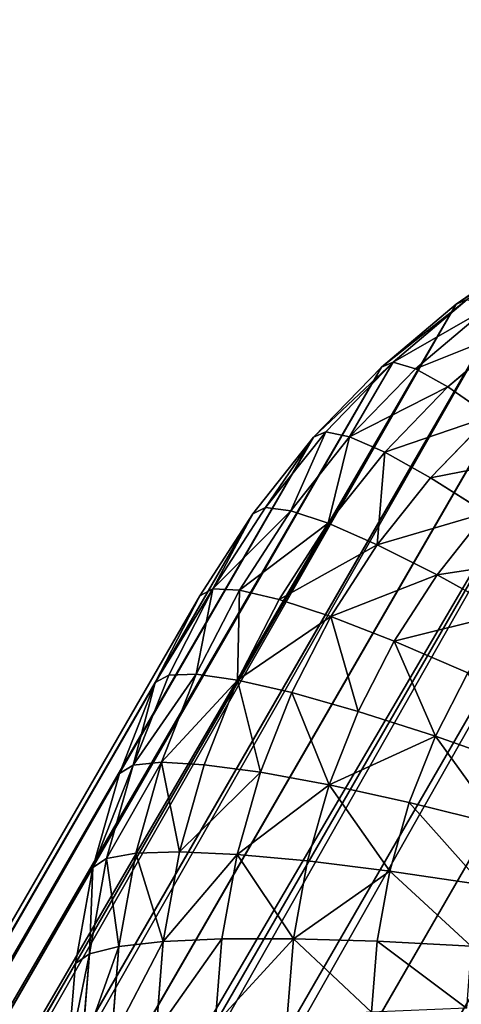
# Model space of a CAD drawing. Extents: x 34 to 1129, y -19 to 489.
# Tile 191 of 237: x 382.78 to 388.52, y 424.7 to 437.49. Entities that reach past the tile are written whole.
import ezdxf

# ---------------------------------------------------------------- set-up
doc = ezdxf.new("R2010")
doc.units = 0
doc.layers.get('0').update_dxf_attribs({"color": 13, "linetype": 'CONTINUOUS'})

# ---------------------------------------------------------------- blocks, each defined once
blk = doc.blocks.new('GROUP_6')
for p, q in [((16.628, 4.241, 3.515), (16.176, 5.332, 2.48)), ((15.752, 3.927, 3.515), (15.409, 5.058, 2.48)), ((2.951, 4.753, 12), (2.951, 4.753, 1118)), ((13.929, 3.565, 3.515), (13.813, 4.74, 2.48)), ((14.85, 3.701, 3.515), (14.619, 4.86, 2.48)), ((17.469, 4.638, 3.515), (16.628, 4.241, 3.515)), ((16.628, 4.241, 3.515), (15.752, 3.927, 3.515)), ((17.025, 3.283, 4.695), (16.628, 4.241, 3.515)), ((15.752, 3.927, 3.515), (14.85, 3.701, 3.515)), ((16.053, 2.936, 4.695), (15.752, 3.927, 3.515)), ((3.808, 3.808, 12), (3.808, 3.808, 1118)), ((17.958, 3.725, 4.695), (17.025, 3.283, 4.695)), ((14.85, 3.701, 3.515), (13.929, 3.565, 3.515)), ((15.052, 2.685, 4.695), (14.85, 3.701, 3.515)), ((11.969, 2.533, 4.695), (12.071, 3.565, 3.515)), ((13.929, 3.565, 3.515), (13, 3.519, 3.515)), ((13, 2.483, 4.695), (13, 3.519, 3.515)), ((14.031, 2.533, 4.695), (13.929, 3.565, 3.515)), ((17.025, 3.283, 4.695), (16.053, 2.936, 4.695)), ((17.359, 2.477, 6), (17.025, 3.283, 4.695)), ((4.753, 2.951, 12), (4.753, 2.951, 1118)), ((18.369, 2.955, 6), (17.359, 2.477, 6)), ((16.053, 2.936, 4.695), (15.052, 2.685, 4.695)), ((16.306, 2.1, 6), (16.053, 2.936, 4.695)), ((10.778, 1.828, 6), (10.948, 2.685, 4.695)), ((11.969, 2.533, 4.695), (10.948, 2.685, 4.695)), ((15.052, 2.685, 4.695), (14.031, 2.533, 4.695)), ((15.222, 1.828, 6), (15.052, 2.685, 4.695)), ((11.884, 1.664, 6), (11.969, 2.533, 4.695)), ((13, 2.483, 4.695), (11.969, 2.533, 4.695)), ((14.031, 2.533, 4.695), (13, 2.483, 4.695)), ((13, 1.61, 6), (13, 2.483, 4.695)), ((14.116, 1.664, 6), (14.031, 2.533, 4.695)), ((17.359, 2.477, 6), (16.306, 2.1, 6)), ((17.625, 1.834, 7.408), (17.359, 2.477, 6)), ((18.697, 2.342, 7.408), (17.625, 1.834, 7.408)), ((5.778, 2.191, 12), (5.778, 2.191, 1118)), ((9.492, 1.435, 7.408), (9.694, 2.1, 6)), ((10.778, 1.828, 6), (9.694, 2.1, 6)), ((16.306, 2.1, 6), (15.222, 1.828, 6)), ((16.508, 1.435, 7.408), (16.306, 2.1, 6)), ((9.492, 1.435, 7.408), (8.375, 1.834, 7.408)), ((10.642, 1.147, 7.408), (10.778, 1.828, 6)), ((11.884, 1.664, 6), (10.778, 1.828, 6)), ((15.222, 1.828, 6), (14.116, 1.664, 6)), ((15.358, 1.147, 7.408), (15.222, 1.828, 6)), ((17.625, 1.834, 7.408), (16.508, 1.435, 7.408)), ((17.818, 1.368, 8.894), (17.625, 1.834, 7.408)), ((18.935, 1.896, 8.894), (17.818, 1.368, 8.894)), ((11.815, 0.973, 7.408), (11.884, 1.664, 6)), ((13, 1.61, 6), (11.884, 1.664, 6)), ((14.116, 1.664, 6), (13, 1.61, 6)), ((14.185, 0.973, 7.408), (14.116, 1.664, 6)), ((13, 0.915, 7.408), (13, 1.61, 6)), ((19.08, 1.626, 10.434), (17.936, 1.085, 10.434)), ((6.872, 1.535, 12), (6.872, 1.535, 1118)), ((8.025, 0.99, 12), (6.872, 1.535, 12)), ((9.345, 0.952, 8.894), (9.492, 1.435, 7.408)), ((10.642, 1.147, 7.408), (9.492, 1.435, 7.408)), ((16.508, 1.435, 7.408), (15.358, 1.147, 7.408)), ((16.655, 0.952, 8.894), (16.508, 1.435, 7.408)), ((19.128, 1.535, 12), (17.975, 0.99, 12)), ((9.345, 0.952, 8.894), (8.182, 1.368, 8.894)), ((17.818, 1.368, 8.894), (16.655, 0.952, 8.894)), ((17.936, 1.085, 10.434), (17.818, 1.368, 8.894)), ((8.025, 0.99, 12), (8.064, 1.085, 10.434)), ((9.256, 0.658, 10.434), (8.064, 1.085, 10.434)), ((10.544, 0.651, 8.894), (10.642, 1.147, 7.408)), ((11.815, 0.973, 7.408), (10.642, 1.147, 7.408)), ((15.358, 1.147, 7.408), (14.185, 0.973, 7.408)), ((15.456, 0.651, 8.894), (15.358, 1.147, 7.408)), ((17.936, 1.085, 10.434), (16.744, 0.658, 10.434)), ((17.975, 0.99, 12), (17.936, 1.085, 10.434)), ((8.025, 0.99, 12), (8.025, 0.99, 1118)), ((9.226, 0.56, 12), (8.025, 0.99, 12)), ((9.256, 0.658, 10.434), (9.345, 0.952, 8.894)), ((10.544, 0.651, 8.894), (9.345, 0.952, 8.894)), ((11.766, 0.47, 8.894), (11.815, 0.973, 7.408)), ((13, 0.915, 7.408), (11.815, 0.973, 7.408)), ((14.185, 0.973, 7.408), (13, 0.915, 7.408)), ((13, 0.409, 8.894), (13, 0.915, 7.408)), ((14.234, 0.47, 8.894), (14.185, 0.973, 7.408)), ((16.655, 0.952, 8.894), (15.456, 0.651, 8.894)), ((16.744, 0.658, 10.434), (16.655, 0.952, 8.894)), ((17.975, 0.99, 12), (16.774, 0.56, 12)), ((17.975, 0.99, 12), (17.975, 0.99, 1118)), ((9.226, 0.56, 12), (9.256, 0.658, 10.434)), ((10.484, 0.351, 10.434), (9.256, 0.658, 10.434)), ((10.484, 0.351, 10.434), (10.544, 0.651, 8.894)), ((11.766, 0.47, 8.894), (10.544, 0.651, 8.894)), ((15.456, 0.651, 8.894), (14.234, 0.47, 8.894)), ((15.516, 0.351, 10.434), (15.456, 0.651, 8.894)), ((16.744, 0.658, 10.434), (15.516, 0.351, 10.434)), ((16.774, 0.56, 12), (16.744, 0.658, 10.434)), ((9.226, 0.56, 12), (9.226, 0.56, 1118)), ((10.464, 0.25, 12), (9.226, 0.56, 12)), ((16.774, 0.56, 12), (15.536, 0.25, 12)), ((16.774, 0.56, 12), (16.774, 0.56, 1118)), ((11.736, 0.165, 10.434), (11.766, 0.47, 8.894)), ((13, 0.409, 8.894), (11.766, 0.47, 8.894)), ((14.234, 0.47, 8.894), (13, 0.409, 8.894)), ((13, 0.103, 10.434), (13, 0.409, 8.894)), ((14.264, 0.165, 10.434), (14.234, 0.47, 8.894)), ((10.464, 0.25, 12), (10.484, 0.351, 10.434)), ((11.736, 0.165, 10.434), (10.484, 0.351, 10.434)), ((15.516, 0.351, 10.434), (14.264, 0.165, 10.434)), ((15.536, 0.25, 12), (15.516, 0.351, 10.434)), ((10.464, 0.25, 12), (10.464, 0.25, 1118)), ((11.726, 0.063, 12), (10.464, 0.25, 12)), ((11.726, 0.063, 12), (11.736, 0.165, 10.434)), ((13, 0.103, 10.434), (11.736, 0.165, 10.434)), ((14.264, 0.165, 10.434), (13, 0.103, 10.434)), ((14.274, 0.063, 12), (14.264, 0.165, 10.434)), ((15.536, 0.25, 12), (14.274, 0.063, 12)), ((15.536, 0.25, 12), (15.536, 0.25, 1118)), ((11.726, 0.063, 12), (11.726, 0.063, 1118)), ((13, 0, 12), (11.726, 0.063, 12)), ((13, 0, 12), (13, 0.103, 10.434)), ((14.274, 0.063, 12), (13, 0, 12)), ((13, 0, 12), (13, 0, 1118)), ((14.274, 0.063, 12), (14.274, 0.063, 1118))]:
    blk.add_line(p, q)
mesh = blk.add_polyface()
corners = [(4.753, 23.049, 1118), (5.778, 23.809, 12), (4.753, 23.049, 12), (5.778, 23.809, 1118)]
mesh.append_faces([[corners[k] for k in face] for face in [(0, 1, 2), (1, 0, 3)]], dxfattribs={"vtx0": -1})
mesh = blk.add_polyface()
corners = [(3.808, 22.192, 12), (4.753, 23.049, 1118), (4.753, 23.049, 12), (3.808, 22.192, 1118)]
mesh.append_faces([[corners[k] for k in face] for face in [(0, 1, 2), (1, 0, 3)]], dxfattribs={"vtx0": -1})
mesh = blk.add_polyface()
corners = [(2.951, 21.247, 1118), (3.808, 22.192, 12), (2.951, 21.247, 12), (3.808, 22.192, 1118)]
mesh.append_faces([[corners[k] for k in face] for face in [(0, 1, 2), (1, 0, 3)]], dxfattribs={"vtx0": -1})
mesh = blk.add_polyface()
corners = [(2.191, 20.222, 1118), (2.951, 21.247, 12), (2.191, 20.222, 12), (2.951, 21.247, 1118)]
mesh.append_faces([[corners[k] for k in face] for face in [(0, 1, 2), (1, 0, 3)]], dxfattribs={"vtx0": -1})
mesh = blk.add_polyface()
corners = [(1.535, 19.128, 1118), (2.191, 20.222, 12), (1.535, 19.128, 12), (2.191, 20.222, 1118)]
mesh.append_faces([[corners[k] for k in face] for face in [(0, 1, 2), (1, 0, 3)]], dxfattribs={"vtx0": -1})
mesh = blk.add_polyface()
corners = [(0.99, 17.975, 1118), (1.535, 19.128, 12), (0.99, 17.975, 12), (1.535, 19.128, 1118)]
mesh.append_faces([[corners[k] for k in face] for face in [(0, 1, 2), (1, 0, 3)]], dxfattribs={"vtx0": -1})
mesh = blk.add_polyface()
corners = [(0.99, 17.975, 1118), (0.56, 16.774, 12), (0.56, 16.774, 1118), (0.99, 17.975, 12)]
mesh.append_faces([[corners[k] for k in face] for face in [(0, 1, 2), (1, 0, 3)]], dxfattribs={"vtx0": -1})
mesh = blk.add_polyface()
corners = [(0.25, 15.536, 1118), (0.56, 16.774, 12), (0.25, 15.536, 12), (0.56, 16.774, 1118)]
mesh.append_faces([[corners[k] for k in face] for face in [(0, 1, 2), (1, 0, 3)]], dxfattribs={"vtx0": -1})
mesh = blk.add_polyface()
corners = [(0.063, 14.274, 1118), (0.25, 15.536, 12), (0.063, 14.274, 12), (0.25, 15.536, 1118)]
mesh.append_faces([[corners[k] for k in face] for face in [(0, 1, 2), (1, 0, 3)]], dxfattribs={"vtx0": -1})
mesh = blk.add_polyface()
corners = [(0, 13, 1118), (0.063, 14.274, 12), (0, 13, 12), (0.063, 14.274, 1118)]
mesh.append_faces([[corners[k] for k in face] for face in [(0, 1, 2), (1, 0, 3)]], dxfattribs={"vtx0": -1})
mesh = blk.add_polyface()
corners = [(0.063, 11.726, 1118), (0, 13, 12), (0.063, 11.726, 12), (0, 13, 1118)]
mesh.append_faces([[corners[k] for k in face] for face in [(0, 1, 2), (1, 0, 3)]], dxfattribs={"vtx0": -1})
mesh = blk.add_polyface()
corners = [(0.25, 10.464, 1118), (0.063, 11.726, 12), (0.25, 10.464, 12), (0.063, 11.726, 1118)]
mesh.append_faces([[corners[k] for k in face] for face in [(0, 1, 2), (1, 0, 3)]], dxfattribs={"vtx0": -1})
mesh = blk.add_polyface()
corners = [(0.25, 10.464, 1118), (0.56, 9.226, 12), (0.56, 9.226, 1118), (0.25, 10.464, 12)]
mesh.append_faces([[corners[k] for k in face] for face in [(0, 1, 2), (1, 0, 3)]], dxfattribs={"vtx0": -1})
mesh = blk.add_polyface()
corners = [(0.99, 8.025, 1118), (0.56, 9.226, 12), (0.99, 8.025, 12), (0.56, 9.226, 1118)]
mesh.append_faces([[corners[k] for k in face] for face in [(0, 1, 2), (1, 0, 3)]], dxfattribs={"vtx0": -1})
mesh = blk.add_polyface()
corners = [(1.535, 6.872, 1118), (0.99, 8.025, 12), (1.535, 6.872, 12), (0.99, 8.025, 1118)]
mesh.append_faces([[corners[k] for k in face] for face in [(0, 1, 2), (1, 0, 3)]], dxfattribs={"vtx0": -1})
mesh = blk.add_polyface()
corners = [(1.535, 6.872, 1118), (2.191, 5.778, 12), (2.191, 5.778, 1118), (1.535, 6.872, 12)]
mesh.append_faces([[corners[k] for k in face] for face in [(0, 1, 2), (1, 0, 3)]], dxfattribs={"vtx0": -1})
mesh = blk.add_polyface()
corners = [(2.951, 4.753, 1118), (2.191, 5.778, 12), (2.951, 4.753, 12), (2.191, 5.778, 1118)]
mesh.append_faces([[corners[k] for k in face] for face in [(0, 1, 2), (1, 0, 3)]], dxfattribs={"vtx0": -1})
mesh = blk.add_polyface()
corners = [(16.912, 5.681, 2.48), (16.628, 4.241, 3.515), (16.176, 5.332, 2.48), (17.469, 4.638, 3.515)]
mesh.append_faces([[corners[k] for k in face] for face in [(0, 1, 2), (1, 0, 3)]], dxfattribs={"vtx0": -1})
mesh = blk.add_polyface()
corners = [(16.176, 5.332, 2.48), (15.752, 3.927, 3.515), (15.409, 5.058, 2.48), (16.628, 4.241, 3.515)]
mesh.append_faces([[corners[k] for k in face] for face in [(0, 1, 2), (1, 0, 3)]], dxfattribs={"vtx0": -1})
mesh = blk.add_polyface()
corners = [(15.409, 5.058, 2.48), (14.85, 3.701, 3.515), (14.619, 4.86, 2.48), (15.752, 3.927, 3.515)]
mesh.append_faces([[corners[k] for k in face] for face in [(0, 1, 2), (1, 0, 3)]], dxfattribs={"vtx0": -1})
mesh = blk.add_polyface()
corners = [(2.951, 4.753, 1118), (3.808, 3.808, 12), (3.808, 3.808, 1118), (2.951, 4.753, 12)]
mesh.append_faces([[corners[k] for k in face] for face in [(0, 1, 2), (1, 0, 3)]], dxfattribs={"vtx0": -1})
mesh = blk.add_polyface()
corners = [(13.813, 4.74, 2.48), (13, 3.519, 3.515), (13, 4.701, 2.48), (13.929, 3.565, 3.515)]
mesh.append_faces([[corners[k] for k in face] for face in [(0, 1, 2), (1, 0, 3)]], dxfattribs={"vtx0": -1})
mesh = blk.add_polyface()
corners = [(14.619, 4.86, 2.48), (13.929, 3.565, 3.515), (13.813, 4.74, 2.48), (14.85, 3.701, 3.515)]
mesh.append_faces([[corners[k] for k in face] for face in [(0, 1, 2), (1, 0, 3)]], dxfattribs={"vtx0": -1})
mesh = blk.add_polyface()
corners = [(17.469, 4.638, 3.515), (17.025, 3.283, 4.695), (16.628, 4.241, 3.515), (17.958, 3.725, 4.695)]
mesh.append_faces([[corners[k] for k in face] for face in [(0, 1, 2), (1, 0, 3)]], dxfattribs={"vtx0": -1})
mesh = blk.add_polyface()
corners = [(17.025, 3.283, 4.695), (15.752, 3.927, 3.515), (16.628, 4.241, 3.515), (16.053, 2.936, 4.695)]
mesh.append_faces([[corners[k] for k in face] for face in [(0, 1, 2), (1, 0, 3)]], dxfattribs={"vtx0": -1})
mesh = blk.add_polyface()
corners = [(15.752, 3.927, 3.515), (15.052, 2.685, 4.695), (14.85, 3.701, 3.515), (16.053, 2.936, 4.695)]
mesh.append_faces([[corners[k] for k in face] for face in [(0, 1, 2), (1, 0, 3)]], dxfattribs={"vtx0": -1})
mesh = blk.add_polyface()
corners = [(4.753, 2.951, 12), (3.808, 3.808, 1118), (3.808, 3.808, 12), (4.753, 2.951, 1118)]
mesh.append_faces([[corners[k] for k in face] for face in [(0, 1, 2), (1, 0, 3)]], dxfattribs={"vtx0": -1})
mesh = blk.add_polyface()
corners = [(18.369, 2.955, 6), (17.025, 3.283, 4.695), (17.958, 3.725, 4.695), (17.359, 2.477, 6)]
mesh.append_faces([[corners[k] for k in face] for face in [(0, 1, 2), (1, 0, 3)]], dxfattribs={"vtx0": -1})
mesh = blk.add_polyface()
corners = [(11.969, 2.533, 4.695), (11.15, 3.701, 3.515), (12.071, 3.565, 3.515), (10.948, 2.685, 4.695)]
mesh.append_faces([[corners[k] for k in face] for face in [(0, 1, 2), (1, 0, 3)]], dxfattribs={"vtx0": -1})
mesh = blk.add_polyface()
corners = [(15.052, 2.685, 4.695), (13.929, 3.565, 3.515), (14.85, 3.701, 3.515), (14.031, 2.533, 4.695)]
mesh.append_faces([[corners[k] for k in face] for face in [(0, 1, 2), (1, 0, 3)]], dxfattribs={"vtx0": -1})
mesh = blk.add_polyface()
corners = [(13, 2.483, 4.695), (12.071, 3.565, 3.515), (13, 3.519, 3.515), (11.969, 2.533, 4.695)]
mesh.append_faces([[corners[k] for k in face] for face in [(0, 1, 2), (1, 0, 3)]], dxfattribs={"vtx0": -1})
mesh = blk.add_polyface()
corners = [(13.929, 3.565, 3.515), (13, 2.483, 4.695), (13, 3.519, 3.515), (14.031, 2.533, 4.695)]
mesh.append_faces([[corners[k] for k in face] for face in [(0, 1, 2), (1, 0, 3)]], dxfattribs={"vtx0": -1})
mesh = blk.add_polyface()
corners = [(17.025, 3.283, 4.695), (16.306, 2.1, 6), (16.053, 2.936, 4.695), (17.359, 2.477, 6)]
mesh.append_faces([[corners[k] for k in face] for face in [(0, 1, 2), (1, 0, 3)]], dxfattribs={"vtx0": -1})
mesh = blk.add_polyface()
corners = [(5.778, 2.191, 1118), (4.753, 2.951, 12), (5.778, 2.191, 12), (4.753, 2.951, 1118)]
mesh.append_faces([[corners[k] for k in face] for face in [(0, 1, 2), (1, 0, 3)]], dxfattribs={"vtx0": -1})
mesh = blk.add_polyface()
corners = [(18.697, 2.342, 7.408), (17.359, 2.477, 6), (18.369, 2.955, 6), (17.625, 1.834, 7.408)]
mesh.append_faces([[corners[k] for k in face] for face in [(0, 1, 2), (1, 0, 3)]], dxfattribs={"vtx0": -1})
mesh = blk.add_polyface()
corners = [(10.778, 1.828, 6), (9.947, 2.936, 4.695), (10.948, 2.685, 4.695), (9.694, 2.1, 6)]
mesh.append_faces([[corners[k] for k in face] for face in [(0, 1, 2), (1, 0, 3)]], dxfattribs={"vtx0": -1})
mesh = blk.add_polyface()
corners = [(16.306, 2.1, 6), (15.052, 2.685, 4.695), (16.053, 2.936, 4.695), (15.222, 1.828, 6)]
mesh.append_faces([[corners[k] for k in face] for face in [(0, 1, 2), (1, 0, 3)]], dxfattribs={"vtx0": -1})
mesh = blk.add_polyface()
corners = [(11.884, 1.664, 6), (10.948, 2.685, 4.695), (11.969, 2.533, 4.695), (10.778, 1.828, 6)]
mesh.append_faces([[corners[k] for k in face] for face in [(0, 1, 2), (1, 0, 3)]], dxfattribs={"vtx0": -1})
mesh = blk.add_polyface()
corners = [(15.052, 2.685, 4.695), (14.116, 1.664, 6), (14.031, 2.533, 4.695), (15.222, 1.828, 6)]
mesh.append_faces([[corners[k] for k in face] for face in [(0, 1, 2), (1, 0, 3)]], dxfattribs={"vtx0": -1})
mesh = blk.add_polyface()
corners = [(9.694, 2.1, 6), (8.375, 1.834, 7.408), (8.641, 2.477, 6), (9.492, 1.435, 7.408)]
mesh.append_faces([[corners[k] for k in face] for face in [(0, 1, 2), (1, 0, 3)]], dxfattribs={"vtx0": -1})
mesh = blk.add_polyface()
corners = [(13, 1.61, 6), (11.969, 2.533, 4.695), (13, 2.483, 4.695), (11.884, 1.664, 6)]
mesh.append_faces([[corners[k] for k in face] for face in [(0, 1, 2), (1, 0, 3)]], dxfattribs={"vtx0": -1})
mesh = blk.add_polyface()
corners = [(14.031, 2.533, 4.695), (13, 1.61, 6), (13, 2.483, 4.695), (14.116, 1.664, 6)]
mesh.append_faces([[corners[k] for k in face] for face in [(0, 1, 2), (1, 0, 3)]], dxfattribs={"vtx0": -1})
mesh = blk.add_polyface()
corners = [(17.625, 1.834, 7.408), (16.306, 2.1, 6), (17.359, 2.477, 6), (16.508, 1.435, 7.408)]
mesh.append_faces([[corners[k] for k in face] for face in [(0, 1, 2), (1, 0, 3)]], dxfattribs={"vtx0": -1})
mesh = blk.add_polyface()
corners = [(18.935, 1.896, 8.894), (17.625, 1.834, 7.408), (18.697, 2.342, 7.408), (17.818, 1.368, 8.894)]
mesh.append_faces([[corners[k] for k in face] for face in [(0, 1, 2), (1, 0, 3)]], dxfattribs={"vtx0": -1})
mesh = blk.add_polyface()
corners = [(6.872, 1.535, 12), (5.778, 2.191, 1118), (5.778, 2.191, 12), (6.872, 1.535, 1118)]
mesh.append_faces([[corners[k] for k in face] for face in [(0, 1, 2), (1, 0, 3)]], dxfattribs={"vtx0": -1})
mesh = blk.add_polyface()
corners = [(10.642, 1.147, 7.408), (9.694, 2.1, 6), (10.778, 1.828, 6), (9.492, 1.435, 7.408)]
mesh.append_faces([[corners[k] for k in face] for face in [(0, 1, 2), (1, 0, 3)]], dxfattribs={"vtx0": -1})
mesh = blk.add_polyface()
corners = [(16.508, 1.435, 7.408), (15.222, 1.828, 6), (16.306, 2.1, 6), (15.358, 1.147, 7.408)]
mesh.append_faces([[corners[k] for k in face] for face in [(0, 1, 2), (1, 0, 3)]], dxfattribs={"vtx0": -1})
mesh = blk.add_polyface()
corners = [(9.345, 0.952, 8.894), (8.375, 1.834, 7.408), (9.492, 1.435, 7.408), (8.182, 1.368, 8.894)]
mesh.append_faces([[corners[k] for k in face] for face in [(0, 1, 2), (1, 0, 3)]], dxfattribs={"vtx0": -1})
mesh = blk.add_polyface()
corners = [(11.884, 1.664, 6), (10.642, 1.147, 7.408), (10.778, 1.828, 6), (11.815, 0.973, 7.408)]
mesh.append_faces([[corners[k] for k in face] for face in [(0, 1, 2), (1, 0, 3)]], dxfattribs={"vtx0": -1})
mesh = blk.add_polyface()
corners = [(15.222, 1.828, 6), (14.185, 0.973, 7.408), (14.116, 1.664, 6), (15.358, 1.147, 7.408)]
mesh.append_faces([[corners[k] for k in face] for face in [(0, 1, 2), (1, 0, 3)]], dxfattribs={"vtx0": -1})
mesh = blk.add_polyface()
corners = [(17.625, 1.834, 7.408), (16.655, 0.952, 8.894), (16.508, 1.435, 7.408), (17.818, 1.368, 8.894)]
mesh.append_faces([[corners[k] for k in face] for face in [(0, 1, 2), (1, 0, 3)]], dxfattribs={"vtx0": -1})
mesh = blk.add_polyface()
corners = [(19.08, 1.626, 10.434), (17.818, 1.368, 8.894), (18.935, 1.896, 8.894), (17.936, 1.085, 10.434)]
mesh.append_faces([[corners[k] for k in face] for face in [(0, 1, 2), (1, 0, 3)]], dxfattribs={"vtx0": -1})
mesh = blk.add_polyface()
corners = [(13, 0.915, 7.408), (11.884, 1.664, 6), (13, 1.61, 6), (11.815, 0.973, 7.408)]
mesh.append_faces([[corners[k] for k in face] for face in [(0, 1, 2), (1, 0, 3)]], dxfattribs={"vtx0": -1})
mesh = blk.add_polyface()
corners = [(14.185, 0.973, 7.408), (13, 1.61, 6), (14.116, 1.664, 6), (13, 0.915, 7.408)]
mesh.append_faces([[corners[k] for k in face] for face in [(0, 1, 2), (1, 0, 3)]], dxfattribs={"vtx0": -1})
mesh = blk.add_polyface()
corners = [(8.025, 0.99, 12), (6.92, 1.626, 10.434), (8.064, 1.085, 10.434), (6.872, 1.535, 12)]
mesh.append_faces([[corners[k] for k in face] for face in [(0, 1, 2), (1, 0, 3)]], dxfattribs={"vtx0": -1})
mesh = blk.add_polyface()
corners = [(19.128, 1.535, 12), (17.936, 1.085, 10.434), (19.08, 1.626, 10.434), (17.975, 0.99, 12)]
mesh.append_faces([[corners[k] for k in face] for face in [(0, 1, 2), (1, 0, 3)]], dxfattribs={"vtx0": -1})
mesh = blk.add_polyface()
corners = [(8.025, 0.99, 12), (6.872, 1.535, 1118), (6.872, 1.535, 12), (8.025, 0.99, 1118)]
mesh.append_faces([[corners[k] for k in face] for face in [(0, 1, 2), (1, 0, 3)]], dxfattribs={"vtx0": -1})
mesh = blk.add_polyface()
corners = [(10.544, 0.651, 8.894), (9.492, 1.435, 7.408), (10.642, 1.147, 7.408), (9.345, 0.952, 8.894)]
mesh.append_faces([[corners[k] for k in face] for face in [(0, 1, 2), (1, 0, 3)]], dxfattribs={"vtx0": -1})
mesh = blk.add_polyface()
corners = [(16.508, 1.435, 7.408), (15.456, 0.651, 8.894), (15.358, 1.147, 7.408), (16.655, 0.952, 8.894)]
mesh.append_faces([[corners[k] for k in face] for face in [(0, 1, 2), (1, 0, 3)]], dxfattribs={"vtx0": -1})
mesh = blk.add_polyface()
corners = [(19.128, 1.535, 1118), (17.975, 0.99, 12), (19.128, 1.535, 12), (17.975, 0.99, 1118)]
mesh.append_faces([[corners[k] for k in face] for face in [(0, 1, 2), (1, 0, 3)]], dxfattribs={"vtx0": -1})
mesh = blk.add_polyface()
corners = [(9.256, 0.658, 10.434), (8.182, 1.368, 8.894), (9.345, 0.952, 8.894), (8.064, 1.085, 10.434)]
mesh.append_faces([[corners[k] for k in face] for face in [(0, 1, 2), (1, 0, 3)]], dxfattribs={"vtx0": -1})
mesh = blk.add_polyface()
corners = [(17.818, 1.368, 8.894), (16.744, 0.658, 10.434), (16.655, 0.952, 8.894), (17.936, 1.085, 10.434)]
mesh.append_faces([[corners[k] for k in face] for face in [(0, 1, 2), (1, 0, 3)]], dxfattribs={"vtx0": -1})
mesh = blk.add_polyface()
corners = [(9.226, 0.56, 12), (8.064, 1.085, 10.434), (9.256, 0.658, 10.434), (8.025, 0.99, 12)]
mesh.append_faces([[corners[k] for k in face] for face in [(0, 1, 2), (1, 0, 3)]], dxfattribs={"vtx0": -1})
mesh = blk.add_polyface()
corners = [(11.815, 0.973, 7.408), (10.544, 0.651, 8.894), (10.642, 1.147, 7.408), (11.766, 0.47, 8.894)]
mesh.append_faces([[corners[k] for k in face] for face in [(0, 1, 2), (1, 0, 3)]], dxfattribs={"vtx0": -1})
mesh = blk.add_polyface()
corners = [(15.456, 0.651, 8.894), (14.185, 0.973, 7.408), (15.358, 1.147, 7.408), (14.234, 0.47, 8.894)]
mesh.append_faces([[corners[k] for k in face] for face in [(0, 1, 2), (1, 0, 3)]], dxfattribs={"vtx0": -1})
mesh = blk.add_polyface()
corners = [(17.936, 1.085, 10.434), (16.774, 0.56, 12), (16.744, 0.658, 10.434), (17.975, 0.99, 12)]
mesh.append_faces([[corners[k] for k in face] for face in [(0, 1, 2), (1, 0, 3)]], dxfattribs={"vtx0": -1})
mesh = blk.add_polyface()
corners = [(9.226, 0.56, 1118), (8.025, 0.99, 12), (9.226, 0.56, 12), (8.025, 0.99, 1118)]
mesh.append_faces([[corners[k] for k in face] for face in [(0, 1, 2), (1, 0, 3)]], dxfattribs={"vtx0": -1})
mesh = blk.add_polyface()
corners = [(10.544, 0.651, 8.894), (9.256, 0.658, 10.434), (9.345, 0.952, 8.894), (10.484, 0.351, 10.434)]
mesh.append_faces([[corners[k] for k in face] for face in [(0, 1, 2), (1, 0, 3)]], dxfattribs={"vtx0": -1})
mesh = blk.add_polyface()
corners = [(13, 0.409, 8.894), (11.815, 0.973, 7.408), (13, 0.915, 7.408), (11.766, 0.47, 8.894)]
mesh.append_faces([[corners[k] for k in face] for face in [(0, 1, 2), (1, 0, 3)]], dxfattribs={"vtx0": -1})
mesh = blk.add_polyface()
corners = [(14.185, 0.973, 7.408), (13, 0.409, 8.894), (13, 0.915, 7.408), (14.234, 0.47, 8.894)]
mesh.append_faces([[corners[k] for k in face] for face in [(0, 1, 2), (1, 0, 3)]], dxfattribs={"vtx0": -1})
mesh = blk.add_polyface()
corners = [(16.744, 0.658, 10.434), (15.456, 0.651, 8.894), (16.655, 0.952, 8.894), (15.516, 0.351, 10.434)]
mesh.append_faces([[corners[k] for k in face] for face in [(0, 1, 2), (1, 0, 3)]], dxfattribs={"vtx0": -1})
mesh = blk.add_polyface()
corners = [(17.975, 0.99, 12), (16.774, 0.56, 1118), (16.774, 0.56, 12), (17.975, 0.99, 1118)]
mesh.append_faces([[corners[k] for k in face] for face in [(0, 1, 2), (1, 0, 3)]], dxfattribs={"vtx0": -1})
mesh = blk.add_polyface()
corners = [(10.464, 0.25, 12), (9.256, 0.658, 10.434), (10.484, 0.351, 10.434), (9.226, 0.56, 12)]
mesh.append_faces([[corners[k] for k in face] for face in [(0, 1, 2), (1, 0, 3)]], dxfattribs={"vtx0": -1})
mesh = blk.add_polyface()
corners = [(11.766, 0.47, 8.894), (10.484, 0.351, 10.434), (10.544, 0.651, 8.894), (11.736, 0.165, 10.434)]
mesh.append_faces([[corners[k] for k in face] for face in [(0, 1, 2), (1, 0, 3)]], dxfattribs={"vtx0": -1})
mesh = blk.add_polyface()
corners = [(15.516, 0.351, 10.434), (14.234, 0.47, 8.894), (15.456, 0.651, 8.894), (14.264, 0.165, 10.434)]
mesh.append_faces([[corners[k] for k in face] for face in [(0, 1, 2), (1, 0, 3)]], dxfattribs={"vtx0": -1})
mesh = blk.add_polyface()
corners = [(16.774, 0.56, 12), (15.516, 0.351, 10.434), (16.744, 0.658, 10.434), (15.536, 0.25, 12)]
mesh.append_faces([[corners[k] for k in face] for face in [(0, 1, 2), (1, 0, 3)]], dxfattribs={"vtx0": -1})
mesh = blk.add_polyface()
corners = [(10.464, 0.25, 1118), (9.226, 0.56, 12), (10.464, 0.25, 12), (9.226, 0.56, 1118)]
mesh.append_faces([[corners[k] for k in face] for face in [(0, 1, 2), (1, 0, 3)]], dxfattribs={"vtx0": -1})
mesh = blk.add_polyface()
corners = [(16.774, 0.56, 1118), (15.536, 0.25, 12), (16.774, 0.56, 12), (15.536, 0.25, 1118)]
mesh.append_faces([[corners[k] for k in face] for face in [(0, 1, 2), (1, 0, 3)]], dxfattribs={"vtx0": -1})
mesh = blk.add_polyface()
corners = [(13, 0.103, 10.434), (11.766, 0.47, 8.894), (13, 0.409, 8.894), (11.736, 0.165, 10.434)]
mesh.append_faces([[corners[k] for k in face] for face in [(0, 1, 2), (1, 0, 3)]], dxfattribs={"vtx0": -1})
mesh = blk.add_polyface()
corners = [(14.234, 0.47, 8.894), (13, 0.103, 10.434), (13, 0.409, 8.894), (14.264, 0.165, 10.434)]
mesh.append_faces([[corners[k] for k in face] for face in [(0, 1, 2), (1, 0, 3)]], dxfattribs={"vtx0": -1})
mesh = blk.add_polyface()
corners = [(11.736, 0.165, 10.434), (10.464, 0.25, 12), (10.484, 0.351, 10.434), (11.726, 0.063, 12)]
mesh.append_faces([[corners[k] for k in face] for face in [(0, 1, 2), (1, 0, 3)]], dxfattribs={"vtx0": -1})
mesh = blk.add_polyface()
corners = [(15.516, 0.351, 10.434), (14.274, 0.063, 12), (14.264, 0.165, 10.434), (15.536, 0.25, 12)]
mesh.append_faces([[corners[k] for k in face] for face in [(0, 1, 2), (1, 0, 3)]], dxfattribs={"vtx0": -1})
mesh = blk.add_polyface()
corners = [(11.726, 0.063, 1118), (10.464, 0.25, 12), (11.726, 0.063, 12), (10.464, 0.25, 1118)]
mesh.append_faces([[corners[k] for k in face] for face in [(0, 1, 2), (1, 0, 3)]], dxfattribs={"vtx0": -1})
mesh = blk.add_polyface()
corners = [(13, 0.103, 10.434), (11.726, 0.063, 12), (11.736, 0.165, 10.434), (13, 0, 12)]
mesh.append_faces([[corners[k] for k in face] for face in [(0, 1, 2), (1, 0, 3)]], dxfattribs={"vtx0": -1})
mesh = blk.add_polyface()
corners = [(14.274, 0.063, 12), (13, 0.103, 10.434), (14.264, 0.165, 10.434), (13, 0, 12)]
mesh.append_faces([[corners[k] for k in face] for face in [(0, 1, 2), (1, 0, 3)]], dxfattribs={"vtx0": -1})
mesh = blk.add_polyface()
corners = [(15.536, 0.25, 1118), (14.274, 0.063, 12), (15.536, 0.25, 12), (14.274, 0.063, 1118)]
mesh.append_faces([[corners[k] for k in face] for face in [(0, 1, 2), (1, 0, 3)]], dxfattribs={"vtx0": -1})
mesh = blk.add_polyface()
corners = [(13, 0, 1118), (11.726, 0.063, 12), (13, 0, 12), (11.726, 0.063, 1118)]
mesh.append_faces([[corners[k] for k in face] for face in [(0, 1, 2), (1, 0, 3)]], dxfattribs={"vtx0": -1})
mesh = blk.add_polyface()
corners = [(14.274, 0.063, 12), (13, 0, 1118), (13, 0, 12), (14.274, 0.063, 1118)]
mesh.append_faces([[corners[k] for k in face] for face in [(0, 1, 2), (1, 0, 3)]], dxfattribs={"vtx0": -1})
blk = doc.blocks.new('COMPONENT_1')
blk.add_blockref('GROUP_6', (0, 0))
blk = doc.blocks.new('GROUP_14')
for centre in [(249.969, 249.969, 5), (249.969, 249.969)]:
    blk.add_circle(centre, 250)
blk = doc.blocks.new('GROUP_17')
for p in [(0, 0), (0, 0, 325)]:
    blk.add_blockref('GROUP_14', p)
blk = doc.blocks.new('GROUP_24')
blk.add_blockref('GROUP_17', (0, 0))
blk = doc.blocks.new('GROUP_21')
blk.add_blockref('GROUP_24', (0, 0, 1384.583))
at = {"extrusion": (-0.051396, -0.089021, 0.994703), "rotation": 270}
blk.add_blockref('COMPONENT_1', (79.008, 569.362, -57.333), dxfattribs=at)

msp = doc.modelspace()

# ---------------------------------------------------------------- block references
msp.add_blockref('GROUP_21', (37.666, -13.798, -11.836))

doc.saveas('drawing.dxf')
